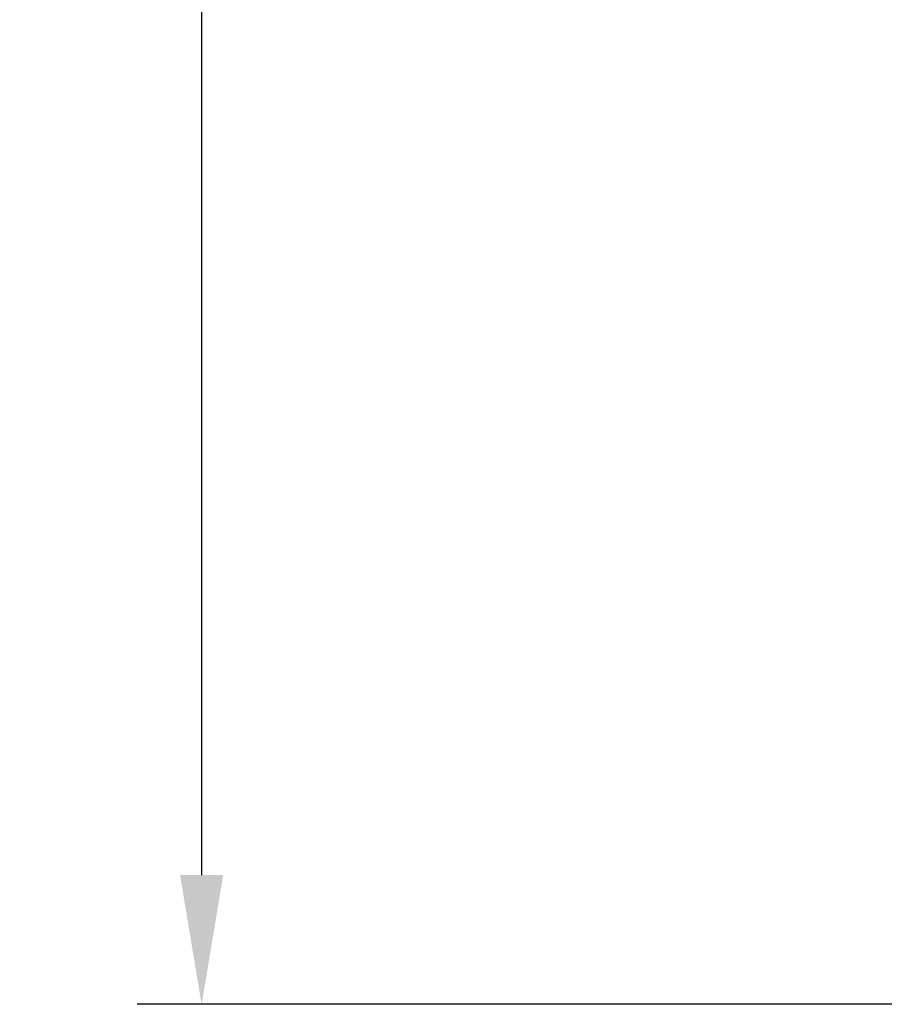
# Model space of a CAD drawing. Header units: millimetres. Extents: x 3128 to 4464, y 361 to 1027.
# Tile 6 of 19: x 3166 to 3182, y 836 to 855. Entities that reach past the tile are written whole.
import ezdxf

# ---------------------------------------------------------------- set-up
doc = ezdxf.new("R2010")
doc.units = ezdxf.units.MM
doc.header["$LTSCALE"] = 0.1
doc.layers.add('DIM', color=3, linetype='Continuous')
doc.styles.get("Standard").update_dxf_attribs({"font": 'arial_0.ttf'})
doc.dimstyles.new('ISO-25', dxfattribs={"dimtxt": 2.5, "dimasz": 2.5, "dimexe": 1.25, "dimexo": 0.625, "dimtad": 1, "dimtxsty": 'Standard', "dimcen": 2.5, "dimadec": 0, "dimazin": 0, "dimtfac": 1, "dimtmove": 0, "dimatfit": 3, "dimfxl": 1, "dimarcsym": 0})

# ---------------------------------------------------------------- blocks, each defined once
blk = doc.blocks.new('*D146')
at = {"layer": 'Defpoints', "color": 0, "transparency": 16777216}
for p in [(3229.939, 907.135), (3169.203, 836.135), (3184.28, 836.135)]:
    blk.add_point(p, dxfattribs=at)
at = {"layer": 'DIM', "color": 0, "lineweight": -2, "transparency": 16777216}
for p, q in [((3229.314, 907.135), (3167.953, 907.135)), ((3169.203, 904.635), (3169.203, 838.635)), ((3183.655, 836.135), (3167.953, 836.135))]:
    blk.add_line(p, q, dxfattribs=at)
at = {"layer": 'DIM', "color": 0, "transparency": 16777216}
for points in [[(3168.786, 904.635), (3169.62, 904.635), (3169.203, 907.135)], [(3168.786, 838.635), (3169.62, 838.635), (3169.203, 836.135)]]:
    blk.add_solid(points, dxfattribs=at)
at = {"layer": 'DIM', "color": 0, "transparency": 16777216, "insert": (3167.323, 871.635), "char_height": 2.5, "attachment_point": 5, "rotation": 90}
blk.add_mtext('71', dxfattribs=at)

msp = doc.modelspace()

# ---------------------------------------------------------------- dimensions: what is measured, and where the dimension line sits
at = {"layer": 'DIM'}
dim = msp.add_linear_dim(base=(3169.203, 836.135), p1=(3229.939, 907.135), p2=(3184.28, 836.135), angle=90, dimstyle='ISO-25', dxfattribs=at)
dim.commit()
dim.dimension.update_dxf_attribs({"geometry": '*D146', "text_midpoint": (3167.323, 871.635)})

doc.saveas('drawing.dxf')
